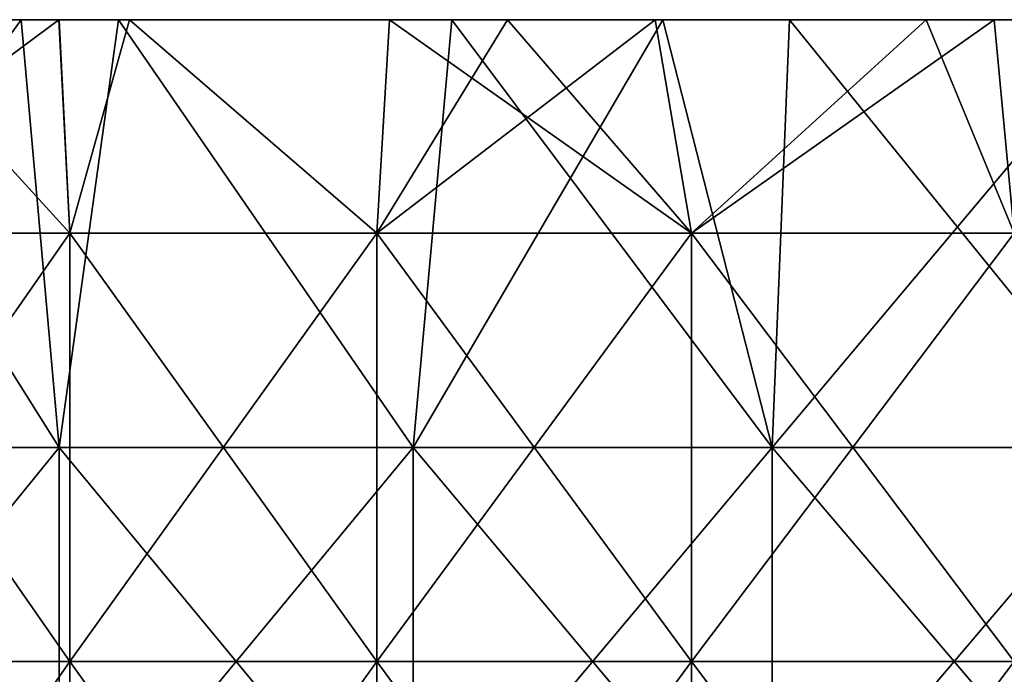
# Model space of a CAD drawing. Header units: inches. Extents: x -4.75 to 4.5, y 0 to 1.88.
# Tile 102 of 256: x -2.04 to -1.85, y 1.6 to 1.72. Entities that reach past the tile are written whole.
import ezdxf

# ---------------------------------------------------------------- set-up
doc = ezdxf.new("R2010")
doc.units = ezdxf.units.IN
doc.header["$LTSCALE"] = 101.851852
doc.header["$MEASUREMENT"] = 0
for name, color, linetype in [('11', 7, 'CONTINUOUS'), ('12', 7, 'CONTINUOUS'), ('90', 7, 'CONTINUOUS')]:
    doc.layers.add(name, color=color, linetype=linetype)

msp = doc.modelspace()

# ---------------------------------------------------------------- linework, layer by layer
at = {"layer": '11', "color": 13, "linetype": 'Continuous', "true_color": 0xd67263}
for points in [[(-2.06372, 1.7235, 2.00739), (-2.02932, 1.7235, 2.04214), (-2.08312, 1.68354, 1.98728), (-2.06372, 1.7235, 2.00739)], [(-2.08312, 1.68354, 1.98728), (-2.02932, 1.7235, 2.04214), (-2.02727, 1.68354, 2.04422), (-2.08312, 1.68354, 1.98728)], [(-2.02727, 1.68354, -2.04422), (-2.06372, 1.7235, -2.00739), (-2.08312, 1.68354, -1.98728), (-2.02727, 1.68354, -2.04422)], [(-2.02931, 1.7235, -2.04215), (-2.06372, 1.7235, -2.00739), (-2.02727, 1.68354, -2.04422), (-2.02931, 1.7235, -2.04215)], [(-2.02932, 1.7235, 2.04214), (-2.01615, 1.7235, 2.05514), (-2.02727, 1.68354, 2.04422), (-2.02932, 1.7235, 2.04214)], [(-2.01615, 1.7235, -2.05514), (-2.02931, 1.7235, -2.04215), (-2.02727, 1.68354, -2.04422), (-2.01615, 1.7235, -2.05514)], [(-2.02727, 1.68354, 2.04422), (-2.01615, 1.7235, 2.05514), (-1.96986, 1.68354, 2.09959), (-2.02727, 1.68354, 2.04422)], [(-1.96986, 1.68354, -2.09959), (-2.01615, 1.7235, -2.05514), (-2.02727, 1.68354, -2.04422), (-1.96986, 1.68354, -2.09959)], [(-2.01615, 1.7235, 2.05514), (-1.96746, 1.7235, 2.1018), (-1.96986, 1.68354, 2.09959), (-2.01615, 1.7235, 2.05514)], [(-1.96746, 1.7235, -2.1018), (-2.01615, 1.7235, -2.05514), (-1.96986, 1.68354, -2.09959), (-1.96746, 1.7235, -2.1018)], [(-1.94537, 1.7235, 2.12227), (-1.91774, 1.7235, 2.14728), (-1.96986, 1.68354, 2.09959), (-1.94537, 1.7235, 2.12227)], [(-1.96986, 1.68354, 2.09959), (-1.91774, 1.7235, 2.14728), (-1.91095, 1.68354, 2.15335), (-1.96986, 1.68354, 2.09959)], [(-1.96746, 1.7235, 2.1018), (-1.94537, 1.7235, 2.12227), (-1.96986, 1.68354, 2.09959), (-1.96746, 1.7235, 2.1018)], [(-1.91095, 1.68354, -2.15335), (-1.96746, 1.7235, -2.1018), (-1.96986, 1.68354, -2.09959), (-1.91095, 1.68354, -2.15335)], [(-1.94537, 1.7235, -2.12227), (-1.96746, 1.7235, -2.1018), (-1.91095, 1.68354, -2.15335), (-1.94537, 1.7235, -2.12227)], [(-1.91774, 1.7235, -2.14728), (-1.94537, 1.7235, -2.12227), (-1.91095, 1.68354, -2.15335), (-1.91774, 1.7235, -2.14728)], [(-1.91774, 1.7235, 2.14728), (-1.86706, 1.7235, 2.19151), (-1.91095, 1.68354, 2.15335), (-1.91774, 1.7235, 2.14728)], [(-1.86706, 1.7235, -2.19151), (-1.91774, 1.7235, -2.14728), (-1.91095, 1.68354, -2.15335), (-1.86706, 1.7235, -2.19151)], [(-1.86706, 1.7235, 2.19151), (-1.8543, 1.7235, 2.20232), (-1.91095, 1.68354, 2.15335), (-1.86706, 1.7235, 2.19151)], [(-1.91095, 1.68354, 2.15335), (-1.8543, 1.7235, 2.20232), (-1.85057, 1.68354, 2.20546), (-1.91095, 1.68354, 2.15335)], [(-1.85057, 1.68354, -2.20546), (-1.86706, 1.7235, -2.19151), (-1.91095, 1.68354, -2.15335), (-1.85057, 1.68354, -2.20546)], [(-1.8543, 1.7235, -2.20232), (-1.86706, 1.7235, -2.19151), (-1.85057, 1.68354, -2.20546), (-1.8543, 1.7235, -2.20232)], [(-1.8543, 1.7235, 2.20232), (-1.81546, 1.7235, 2.23444), (-1.85057, 1.68354, 2.20546), (-1.8543, 1.7235, 2.20232)], [(-1.81546, 1.7235, -2.23444), (-1.8543, 1.7235, -2.20232), (-1.85057, 1.68354, -2.20546), (-1.81546, 1.7235, -2.23444)], [(-2.02727, 1.68354, -2.04422), (-2.08312, 1.68354, -1.98728), (-2.02727, 1.60346, -2.04422), (-2.02727, 1.68354, -2.04422)], [(-2.02727, 1.60346, -2.04422), (-2.08312, 1.68354, -1.98728), (-2.08312, 1.60346, -1.98728), (-2.02727, 1.60346, -2.04422)], [(-2.08312, 1.68354, 1.98728), (-2.02727, 1.68354, 2.04422), (-2.08312, 1.60346, 1.98728), (-2.08312, 1.68354, 1.98728)], [(-2.08312, 1.60346, 1.98728), (-2.02727, 1.68354, 2.04422), (-2.02727, 1.60346, 2.04422), (-2.08312, 1.60346, 1.98728)], [(-1.96986, 1.68354, -2.09959), (-2.02727, 1.68354, -2.04422), (-1.96986, 1.60346, -2.09959), (-1.96986, 1.68354, -2.09959)], [(-1.96986, 1.60346, -2.09959), (-2.02727, 1.68354, -2.04422), (-2.02727, 1.60346, -2.04422), (-1.96986, 1.60346, -2.09959)], [(-2.02727, 1.68354, 2.04422), (-1.96986, 1.68354, 2.09959), (-2.02727, 1.60346, 2.04422), (-2.02727, 1.68354, 2.04422)], [(-2.02727, 1.60346, 2.04422), (-1.96986, 1.68354, 2.09959), (-1.96986, 1.60346, 2.09959), (-2.02727, 1.60346, 2.04422)], [(-1.91095, 1.68354, -2.15335), (-1.96986, 1.68354, -2.09959), (-1.91095, 1.60346, -2.15335), (-1.91095, 1.68354, -2.15335)], [(-1.91095, 1.60346, -2.15335), (-1.96986, 1.68354, -2.09959), (-1.96986, 1.60346, -2.09959), (-1.91095, 1.60346, -2.15335)], [(-1.96986, 1.68354, 2.09959), (-1.91095, 1.68354, 2.15335), (-1.96986, 1.60346, 2.09959), (-1.96986, 1.68354, 2.09959)], [(-1.96986, 1.60346, 2.09959), (-1.91095, 1.68354, 2.15335), (-1.91095, 1.60346, 2.15335), (-1.96986, 1.60346, 2.09959)], [(-1.85057, 1.68354, -2.20546), (-1.91095, 1.68354, -2.15335), (-1.85057, 1.60346, -2.20546), (-1.85057, 1.68354, -2.20546)], [(-1.85057, 1.60346, -2.20546), (-1.91095, 1.68354, -2.15335), (-1.91095, 1.60346, -2.15335), (-1.85057, 1.60346, -2.20546)], [(-1.91095, 1.68354, 2.15335), (-1.85057, 1.68354, 2.20546), (-1.91095, 1.60346, 2.15335), (-1.91095, 1.68354, 2.15335)], [(-1.91095, 1.60346, 2.15335), (-1.85057, 1.68354, 2.20546), (-1.85057, 1.60346, 2.20546), (-1.91095, 1.60346, 2.15335)], [(-2.02727, 1.52338, 2.04422), (-2.08312, 1.52338, 1.98728), (-2.02727, 1.60346, 2.04422), (-2.02727, 1.52338, 2.04422)], [(-2.08312, 1.52338, 1.98728), (-2.08312, 1.60346, 1.98728), (-2.02727, 1.60346, 2.04422), (-2.08312, 1.52338, 1.98728)], [(-2.08312, 1.52338, -1.98728), (-2.02727, 1.52338, -2.04422), (-2.08312, 1.60346, -1.98728), (-2.08312, 1.52338, -1.98728)], [(-2.02727, 1.52338, -2.04422), (-2.02727, 1.60346, -2.04422), (-2.08312, 1.60346, -1.98728), (-2.02727, 1.52338, -2.04422)], [(-1.96986, 1.52338, 2.09959), (-2.02727, 1.52338, 2.04422), (-1.96986, 1.60346, 2.09959), (-1.96986, 1.52338, 2.09959)], [(-2.02727, 1.52338, 2.04422), (-2.02727, 1.60346, 2.04422), (-1.96986, 1.60346, 2.09959), (-2.02727, 1.52338, 2.04422)], [(-2.02727, 1.52338, -2.04422), (-1.96986, 1.52338, -2.09959), (-2.02727, 1.60346, -2.04422), (-2.02727, 1.52338, -2.04422)], [(-1.96986, 1.52338, -2.09959), (-1.96986, 1.60346, -2.09959), (-2.02727, 1.60346, -2.04422), (-1.96986, 1.52338, -2.09959)], [(-1.91095, 1.52338, 2.15335), (-1.96986, 1.52338, 2.09959), (-1.91095, 1.60346, 2.15335), (-1.91095, 1.52338, 2.15335)], [(-1.96986, 1.52338, 2.09959), (-1.96986, 1.60346, 2.09959), (-1.91095, 1.60346, 2.15335), (-1.96986, 1.52338, 2.09959)], [(-1.96986, 1.52338, -2.09959), (-1.91095, 1.52338, -2.15335), (-1.96986, 1.60346, -2.09959), (-1.96986, 1.52338, -2.09959)], [(-1.91095, 1.52338, -2.15335), (-1.91095, 1.60346, -2.15335), (-1.96986, 1.60346, -2.09959), (-1.91095, 1.52338, -2.15335)], [(-1.85057, 1.52338, 2.20546), (-1.91095, 1.52338, 2.15335), (-1.85057, 1.60346, 2.20546), (-1.85057, 1.52338, 2.20546)], [(-1.91095, 1.52338, 2.15335), (-1.91095, 1.60346, 2.15335), (-1.85057, 1.60346, 2.20546), (-1.91095, 1.52338, 2.15335)], [(-1.91095, 1.52338, -2.15335), (-1.85057, 1.52338, -2.20546), (-1.91095, 1.60346, -2.15335), (-1.91095, 1.52338, -2.15335)], [(-1.85057, 1.52338, -2.20546), (-1.85057, 1.60346, -2.20546), (-1.91095, 1.60346, -2.15335), (-1.85057, 1.52338, -2.20546)]]:
    msp.add_3dface(points, dxfattribs=at)
at = {"layer": '12', "color": 13, "linetype": 'Continuous', "true_color": 0xd67263}
for points in [[(-2.0796, 1.7235, -2.8925), (-2.03641, 1.7235, -2.92305), (-2.09444, 1.6435, -2.8818), (-2.0796, 1.7235, -2.8925)], [(-2.09444, 1.6435, -2.8818), (-2.03641, 1.7235, -2.92305), (-2.02926, 1.6435, -2.92806), (-2.09444, 1.6435, -2.8818)], [(-2.02926, 1.6435, 2.92806), (-2.0796, 1.7235, 2.8925), (-2.09444, 1.6435, 2.8818), (-2.02926, 1.6435, 2.92806)], [(-2.03642, 1.7235, 2.92305), (-2.0796, 1.7235, 2.8925), (-2.02926, 1.6435, 2.92806), (-2.03642, 1.7235, 2.92305)], [(-2.01817, 1.7235, 2.93567), (-2.03642, 1.7235, 2.92305), (-2.02926, 1.6435, 2.92806), (-2.01817, 1.7235, 2.93567)], [(-2.03641, 1.7235, -2.92305), (-2.01817, 1.7235, -2.93567), (-2.02926, 1.6435, -2.92806), (-2.03641, 1.7235, -2.92305)], [(-2.02926, 1.6435, -2.92806), (-2.01817, 1.7235, -2.93567), (-1.96306, 1.6435, -2.97285), (-2.02926, 1.6435, -2.92806)], [(-1.96306, 1.6435, 2.97285), (-2.01817, 1.7235, 2.93567), (-2.02926, 1.6435, 2.92806), (-1.96306, 1.6435, 2.97285)], [(-2.01817, 1.7235, -2.93567), (-1.95582, 1.7235, -2.97758), (-1.96306, 1.6435, -2.97285), (-2.01817, 1.7235, -2.93567)], [(-1.95582, 1.7235, 2.97758), (-2.01817, 1.7235, 2.93567), (-1.96306, 1.6435, 2.97285), (-1.95582, 1.7235, 2.97758)], [(-1.95582, 1.7235, -2.97758), (-1.91631, 1.7235, -3.00316), (-1.96306, 1.6435, -2.97285), (-1.95582, 1.7235, -2.97758)], [(-1.96306, 1.6435, -2.97285), (-1.91631, 1.7235, -3.00316), (-1.89587, 1.6435, -3.01614), (-1.96306, 1.6435, -2.97285)], [(-1.89587, 1.6435, 3.01614), (-1.95582, 1.7235, 2.97758), (-1.96306, 1.6435, 2.97285), (-1.89587, 1.6435, 3.01614)], [(-1.91631, 1.7235, 3.00316), (-1.95582, 1.7235, 2.97758), (-1.89587, 1.6435, 3.01614), (-1.91631, 1.7235, 3.00316)], [(-1.91631, 1.7235, -3.00316), (-1.89262, 1.7235, -3.01815), (-1.89587, 1.6435, -3.01614), (-1.91631, 1.7235, -3.00316)], [(-1.89262, 1.7235, 3.01815), (-1.91631, 1.7235, 3.00316), (-1.89587, 1.6435, 3.01614), (-1.89262, 1.7235, 3.01815)], [(-1.89262, 1.7235, -3.01815), (-1.82865, 1.7235, -3.05735), (-1.89587, 1.6435, -3.01614), (-1.89262, 1.7235, -3.01815)], [(-1.89587, 1.6435, -3.01614), (-1.82865, 1.7235, -3.05735), (-1.82773, 1.6435, -3.05791), (-1.89587, 1.6435, -3.01614)], [(-1.82773, 1.6435, 3.05791), (-1.89262, 1.7235, 3.01815), (-1.89587, 1.6435, 3.01614), (-1.82773, 1.6435, 3.05791)], [(-1.82865, 1.7235, 3.05735), (-1.89262, 1.7235, 3.01815), (-1.82773, 1.6435, 3.05791), (-1.82865, 1.7235, 3.05735)], [(-2.02926, 1.6435, 2.92806), (-2.09444, 1.6435, 2.8818), (-2.02926, 1.56342, 2.92806), (-2.02926, 1.6435, 2.92806)], [(-2.02926, 1.56342, 2.92806), (-2.09444, 1.6435, 2.8818), (-2.09444, 1.56342, 2.8818), (-2.02926, 1.56342, 2.92806)], [(-2.09444, 1.6435, -2.8818), (-2.02926, 1.6435, -2.92806), (-2.09444, 1.56342, -2.8818), (-2.09444, 1.6435, -2.8818)], [(-2.09444, 1.56342, -2.8818), (-2.02926, 1.6435, -2.92806), (-2.02926, 1.56342, -2.92806), (-2.09444, 1.56342, -2.8818)], [(-1.96306, 1.6435, 2.97285), (-2.02926, 1.6435, 2.92806), (-1.96306, 1.56342, 2.97285), (-1.96306, 1.6435, 2.97285)], [(-1.96306, 1.56342, 2.97285), (-2.02926, 1.6435, 2.92806), (-2.02926, 1.56342, 2.92806), (-1.96306, 1.56342, 2.97285)], [(-2.02926, 1.6435, -2.92806), (-1.96306, 1.6435, -2.97285), (-2.02926, 1.56342, -2.92806), (-2.02926, 1.6435, -2.92806)], [(-2.02926, 1.56342, -2.92806), (-1.96306, 1.6435, -2.97285), (-1.96306, 1.56342, -2.97285), (-2.02926, 1.56342, -2.92806)], [(-1.89587, 1.6435, 3.01614), (-1.96306, 1.6435, 2.97285), (-1.89587, 1.56342, 3.01614), (-1.89587, 1.6435, 3.01614)], [(-1.89587, 1.56342, 3.01614), (-1.96306, 1.6435, 2.97285), (-1.96306, 1.56342, 2.97285), (-1.89587, 1.56342, 3.01614)], [(-1.96306, 1.6435, -2.97285), (-1.89587, 1.6435, -3.01614), (-1.96306, 1.56342, -2.97285), (-1.96306, 1.6435, -2.97285)], [(-1.96306, 1.56342, -2.97285), (-1.89587, 1.6435, -3.01614), (-1.89587, 1.56342, -3.01614), (-1.96306, 1.56342, -2.97285)], [(-1.82773, 1.6435, 3.05791), (-1.89587, 1.6435, 3.01614), (-1.82773, 1.56342, 3.05791), (-1.82773, 1.6435, 3.05791)], [(-1.82773, 1.56342, 3.05791), (-1.89587, 1.6435, 3.01614), (-1.89587, 1.56342, 3.01614), (-1.82773, 1.56342, 3.05791)], [(-1.89587, 1.6435, -3.01614), (-1.82773, 1.6435, -3.05791), (-1.89587, 1.56342, -3.01614), (-1.89587, 1.6435, -3.01614)], [(-1.89587, 1.56342, -3.01614), (-1.82773, 1.6435, -3.05791), (-1.82773, 1.56342, -3.05791), (-1.89587, 1.56342, -3.01614)]]:
    msp.add_3dface(points, dxfattribs=at)
at = {"layer": '90', "color": 13, "linetype": 'Continuous', "true_color": 0xd67263}
for points in [[(-2.02932, 1.7235, 2.04214), (-2.06372, 1.7235, 2.00739), (-2.10336, 1.7235, 2.04204), (-2.02932, 1.7235, 2.04214)], [(-2.09792, 1.7235, 2.12212), (-2.02932, 1.7235, 2.04214), (-2.10336, 1.7235, 2.04204), (-2.09792, 1.7235, 2.12212)], [(-2.06372, 1.7235, -2.00739), (-2.02931, 1.7235, -2.04215), (-2.10336, 1.7235, -2.04204), (-2.06372, 1.7235, -2.00739)], [(-2.10336, 1.7235, -2.04204), (-2.02931, 1.7235, -2.04215), (-2.09792, 1.7235, -2.12212), (-2.10336, 1.7235, -2.04204)], [(-2.02932, 1.7235, 2.04214), (-2.09792, 1.7235, 2.12212), (-2.02158, 1.7235, 2.12212), (-2.02932, 1.7235, 2.04214)], [(-2.09792, 1.7235, -2.12212), (-2.02931, 1.7235, -2.04215), (-2.02158, 1.7235, -2.12212), (-2.09792, 1.7235, -2.12212)], [(-2.09792, 1.7235, 2.12212), (-2.09067, 1.7235, 2.2022), (-2.02158, 1.7235, 2.12212), (-2.09792, 1.7235, 2.12212)], [(-2.09792, 1.7235, -2.12212), (-2.02158, 1.7235, -2.12212), (-2.09067, 1.7235, -2.2022), (-2.09792, 1.7235, -2.12212)], [(-2.09067, 1.7235, 2.2022), (-2.05648, 1.7235, 2.28228), (-2.01185, 1.7235, 2.2022), (-2.09067, 1.7235, 2.2022)], [(-2.09067, 1.7235, 2.2022), (-2.01185, 1.7235, 2.2022), (-2.02158, 1.7235, 2.12212), (-2.09067, 1.7235, 2.2022)], [(-2.09067, 1.7235, -2.2022), (-2.02158, 1.7235, -2.12212), (-2.01185, 1.7235, -2.2022), (-2.09067, 1.7235, -2.2022)], [(-2.09067, 1.7235, -2.2022), (-2.01185, 1.7235, -2.2022), (-2.05648, 1.7235, -2.28228), (-2.09067, 1.7235, -2.2022)], [(-2.08904, 1.7235, 2.76276), (-2.0699, 1.7235, 2.84284), (-2.00908, 1.7235, 2.76276), (-2.08904, 1.7235, 2.76276)], [(-2.08904, 1.7235, 2.76276), (-2.00908, 1.7235, 2.76276), (-2.03801, 1.7235, 2.68268), (-2.08904, 1.7235, 2.76276)], [(-2.08903, 1.7235, -2.76276), (-2.038, 1.7235, -2.68268), (-2.00907, 1.7235, -2.76276), (-2.08903, 1.7235, -2.76276)], [(-2.08903, 1.7235, -2.76276), (-2.00907, 1.7235, -2.76276), (-2.06727, 1.7235, -2.84284), (-2.08903, 1.7235, -2.76276)], [(-2.03641, 1.7235, -2.92305), (-2.0796, 1.7235, -2.8925), (-2.06727, 1.7235, -2.84284), (-2.03641, 1.7235, -2.92305)], [(-2.0796, 1.7235, 2.8925), (-2.03642, 1.7235, 2.92305), (-2.0699, 1.7235, 2.84284), (-2.0796, 1.7235, 2.8925)], [(-2.0699, 1.7235, 2.84284), (-2.03642, 1.7235, 2.92305), (-1.99293, 1.7235, 2.84284), (-2.0699, 1.7235, 2.84284)], [(-2.0699, 1.7235, 2.84284), (-1.99293, 1.7235, 2.84284), (-2.00908, 1.7235, 2.76276), (-2.0699, 1.7235, 2.84284)], [(-2.03641, 1.7235, -2.92305), (-2.06727, 1.7235, -2.84284), (-1.98767, 1.7235, -2.84284), (-2.03641, 1.7235, -2.92305)], [(-2.06727, 1.7235, -2.84284), (-2.00907, 1.7235, -2.76276), (-1.98767, 1.7235, -2.84284), (-2.06727, 1.7235, -2.84284)], [(-2.0641, 1.7235, 2.52252), (-2.05689, 1.7235, 2.6026), (-1.98889, 1.7235, 2.52252), (-2.0641, 1.7235, 2.52252)], [(-2.0641, 1.7235, 2.52252), (-1.98889, 1.7235, 2.52252), (-2.05858, 1.7235, 2.44244), (-2.0641, 1.7235, 2.52252)], [(-2.0641, 1.7235, -2.52252), (-2.05858, 1.7235, -2.44244), (-1.98889, 1.7235, -2.52252), (-2.0641, 1.7235, -2.52252)], [(-2.0641, 1.7235, -2.52252), (-1.98889, 1.7235, -2.52252), (-2.05689, 1.7235, -2.6026), (-2.0641, 1.7235, -2.52252)], [(-2.05858, 1.7235, 2.44244), (-1.98889, 1.7235, 2.52252), (-1.98219, 1.7235, 2.44244), (-2.05858, 1.7235, 2.44244)], [(-2.05858, 1.7235, 2.44244), (-1.98219, 1.7235, 2.44244), (-2.03801, 1.7235, 2.36236), (-2.05858, 1.7235, 2.44244)], [(-2.05858, 1.7235, -2.44244), (-2.03801, 1.7235, -2.36236), (-1.98219, 1.7235, -2.44244), (-2.05858, 1.7235, -2.44244)], [(-2.05858, 1.7235, -2.44244), (-1.98219, 1.7235, -2.44244), (-1.98889, 1.7235, -2.52252), (-2.05858, 1.7235, -2.44244)], [(-2.05689, 1.7235, 2.6026), (-2.03801, 1.7235, 2.68268), (-1.98176, 1.7235, 2.6026), (-2.05689, 1.7235, 2.6026)], [(-2.05689, 1.7235, 2.6026), (-1.98176, 1.7235, 2.6026), (-1.98889, 1.7235, 2.52252), (-2.05689, 1.7235, 2.6026)], [(-2.05689, 1.7235, -2.6026), (-1.98889, 1.7235, -2.52252), (-1.98176, 1.7235, -2.6026), (-2.05689, 1.7235, -2.6026)], [(-2.05689, 1.7235, -2.6026), (-1.98176, 1.7235, -2.6026), (-2.038, 1.7235, -2.68268), (-2.05689, 1.7235, -2.6026)], [(-2.05648, 1.7235, 2.28228), (-2.03801, 1.7235, 2.36236), (-1.98105, 1.7235, 2.28228), (-2.05648, 1.7235, 2.28228)], [(-2.05648, 1.7235, 2.28228), (-1.98105, 1.7235, 2.28228), (-2.01185, 1.7235, 2.2022), (-2.05648, 1.7235, 2.28228)], [(-2.05648, 1.7235, -2.28228), (-2.01185, 1.7235, -2.2022), (-1.98105, 1.7235, -2.28228), (-2.05648, 1.7235, -2.28228)], [(-2.05648, 1.7235, -2.28228), (-1.98105, 1.7235, -2.28228), (-2.03801, 1.7235, -2.36236), (-2.05648, 1.7235, -2.28228)], [(-2.03801, 1.7235, 2.68268), (-2.00908, 1.7235, 2.76276), (-1.96158, 1.7235, 2.68268), (-2.03801, 1.7235, 2.68268)], [(-2.03801, 1.7235, 2.68268), (-1.96158, 1.7235, 2.68268), (-1.98176, 1.7235, 2.6026), (-2.03801, 1.7235, 2.68268)], [(-2.03801, 1.7235, 2.36236), (-1.98219, 1.7235, 2.44244), (-1.95948, 1.7235, 2.36236), (-2.03801, 1.7235, 2.36236)], [(-2.03801, 1.7235, 2.36236), (-1.95948, 1.7235, 2.36236), (-1.98105, 1.7235, 2.28228), (-2.03801, 1.7235, 2.36236)], [(-2.03801, 1.7235, -2.36236), (-1.98105, 1.7235, -2.28228), (-1.95947, 1.7235, -2.36236), (-2.03801, 1.7235, -2.36236)], [(-2.03801, 1.7235, -2.36236), (-1.95947, 1.7235, -2.36236), (-1.98219, 1.7235, -2.44244), (-2.03801, 1.7235, -2.36236)], [(-2.038, 1.7235, -2.68268), (-1.98176, 1.7235, -2.6026), (-1.96157, 1.7235, -2.68268), (-2.038, 1.7235, -2.68268)], [(-2.038, 1.7235, -2.68268), (-1.96157, 1.7235, -2.68268), (-2.00907, 1.7235, -2.76276), (-2.038, 1.7235, -2.68268)], [(-2.03642, 1.7235, 2.92305), (-2.01817, 1.7235, 2.93567), (-1.96101, 1.7235, 2.92292), (-2.03642, 1.7235, 2.92305)], [(-2.03642, 1.7235, 2.92305), (-1.96101, 1.7235, 2.92292), (-1.99293, 1.7235, 2.84284), (-2.03642, 1.7235, 2.92305)], [(-2.01817, 1.7235, -2.93567), (-2.03641, 1.7235, -2.92305), (-1.96366, 1.7235, -2.92292), (-2.01817, 1.7235, -2.93567)], [(-2.03641, 1.7235, -2.92305), (-1.98767, 1.7235, -2.84284), (-1.96366, 1.7235, -2.92292), (-2.03641, 1.7235, -2.92305)], [(-2.01615, 1.7235, 2.05514), (-2.02932, 1.7235, 2.04214), (-2.02158, 1.7235, 2.12212), (-2.01615, 1.7235, 2.05514)], [(-2.02931, 1.7235, -2.04215), (-2.01615, 1.7235, -2.05514), (-2.02158, 1.7235, -2.12212), (-2.02931, 1.7235, -2.04215)], [(-1.94537, 1.7235, 2.12227), (-1.96746, 1.7235, 2.1018), (-2.02158, 1.7235, 2.12212), (-1.94537, 1.7235, 2.12227)], [(-2.01185, 1.7235, 2.2022), (-1.94537, 1.7235, 2.12227), (-2.02158, 1.7235, 2.12212), (-2.01185, 1.7235, 2.2022)], [(-1.96746, 1.7235, 2.1018), (-2.01615, 1.7235, 2.05514), (-2.02158, 1.7235, 2.12212), (-1.96746, 1.7235, 2.1018)], [(-2.01615, 1.7235, -2.05514), (-1.96746, 1.7235, -2.1018), (-2.02158, 1.7235, -2.12212), (-2.01615, 1.7235, -2.05514)], [(-1.96746, 1.7235, -2.1018), (-1.94537, 1.7235, -2.12227), (-2.02158, 1.7235, -2.12212), (-1.96746, 1.7235, -2.1018)], [(-2.02158, 1.7235, -2.12212), (-1.94537, 1.7235, -2.12227), (-2.01185, 1.7235, -2.2022), (-2.02158, 1.7235, -2.12212)], [(-1.95582, 1.7235, -2.97758), (-2.01817, 1.7235, -2.93567), (-1.96366, 1.7235, -2.92292), (-1.95582, 1.7235, -2.97758)], [(-2.01817, 1.7235, 2.93567), (-1.95582, 1.7235, 2.97758), (-1.96101, 1.7235, 2.92292), (-2.01817, 1.7235, 2.93567)], [(-1.94537, 1.7235, 2.12227), (-2.01185, 1.7235, 2.2022), (-1.93303, 1.7235, 2.2022), (-1.94537, 1.7235, 2.12227)], [(-2.01185, 1.7235, -2.2022), (-1.94537, 1.7235, -2.12227), (-1.93303, 1.7235, -2.2022), (-2.01185, 1.7235, -2.2022)], [(-2.01185, 1.7235, 2.2022), (-1.98105, 1.7235, 2.28228), (-1.93303, 1.7235, 2.2022), (-2.01185, 1.7235, 2.2022)], [(-2.01185, 1.7235, -2.2022), (-1.93303, 1.7235, -2.2022), (-1.98105, 1.7235, -2.28228), (-2.01185, 1.7235, -2.2022)], [(-2.00908, 1.7235, 2.76276), (-1.99293, 1.7235, 2.84284), (-1.92912, 1.7235, 2.76276), (-2.00908, 1.7235, 2.76276)], [(-2.00908, 1.7235, 2.76276), (-1.92912, 1.7235, 2.76276), (-1.96158, 1.7235, 2.68268), (-2.00908, 1.7235, 2.76276)], [(-2.00907, 1.7235, -2.76276), (-1.96157, 1.7235, -2.68268), (-1.92912, 1.7235, -2.76276), (-2.00907, 1.7235, -2.76276)], [(-2.00907, 1.7235, -2.76276), (-1.92912, 1.7235, -2.76276), (-1.98767, 1.7235, -2.84284), (-2.00907, 1.7235, -2.76276)], [(-1.99293, 1.7235, 2.84284), (-1.96101, 1.7235, 2.92292), (-1.91596, 1.7235, 2.84284), (-1.99293, 1.7235, 2.84284)], [(-1.99293, 1.7235, 2.84284), (-1.91596, 1.7235, 2.84284), (-1.92912, 1.7235, 2.76276), (-1.99293, 1.7235, 2.84284)], [(-1.98889, 1.7235, 2.52252), (-1.98176, 1.7235, 2.6026), (-1.91369, 1.7235, 2.52252), (-1.98889, 1.7235, 2.52252)], [(-1.98889, 1.7235, 2.52252), (-1.91369, 1.7235, 2.52252), (-1.98219, 1.7235, 2.44244), (-1.98889, 1.7235, 2.52252)], [(-1.98889, 1.7235, -2.52252), (-1.98219, 1.7235, -2.44244), (-1.91368, 1.7235, -2.52252), (-1.98889, 1.7235, -2.52252)], [(-1.98889, 1.7235, -2.52252), (-1.91368, 1.7235, -2.52252), (-1.98176, 1.7235, -2.6026), (-1.98889, 1.7235, -2.52252)], [(-1.98767, 1.7235, -2.84284), (-1.92912, 1.7235, -2.76276), (-1.90806, 1.7235, -2.84284), (-1.98767, 1.7235, -2.84284)], [(-1.98767, 1.7235, -2.84284), (-1.90806, 1.7235, -2.84284), (-1.96366, 1.7235, -2.92292), (-1.98767, 1.7235, -2.84284)], [(-1.98219, 1.7235, 2.44244), (-1.91369, 1.7235, 2.52252), (-1.9058, 1.7235, 2.44244), (-1.98219, 1.7235, 2.44244)], [(-1.98219, 1.7235, 2.44244), (-1.9058, 1.7235, 2.44244), (-1.95948, 1.7235, 2.36236), (-1.98219, 1.7235, 2.44244)], [(-1.98219, 1.7235, -2.44244), (-1.95947, 1.7235, -2.36236), (-1.9058, 1.7235, -2.44244), (-1.98219, 1.7235, -2.44244)], [(-1.98219, 1.7235, -2.44244), (-1.9058, 1.7235, -2.44244), (-1.91368, 1.7235, -2.52252), (-1.98219, 1.7235, -2.44244)], [(-1.98176, 1.7235, 2.6026), (-1.96158, 1.7235, 2.68268), (-1.90664, 1.7235, 2.6026), (-1.98176, 1.7235, 2.6026)], [(-1.98176, 1.7235, 2.6026), (-1.90664, 1.7235, 2.6026), (-1.91369, 1.7235, 2.52252), (-1.98176, 1.7235, 2.6026)], [(-1.98176, 1.7235, -2.6026), (-1.91368, 1.7235, -2.52252), (-1.90663, 1.7235, -2.6026), (-1.98176, 1.7235, -2.6026)], [(-1.98176, 1.7235, -2.6026), (-1.90663, 1.7235, -2.6026), (-1.96157, 1.7235, -2.68268), (-1.98176, 1.7235, -2.6026)], [(-1.98105, 1.7235, 2.28228), (-1.95948, 1.7235, 2.36236), (-1.90562, 1.7235, 2.28228), (-1.98105, 1.7235, 2.28228)], [(-1.98105, 1.7235, 2.28228), (-1.90562, 1.7235, 2.28228), (-1.93303, 1.7235, 2.2022), (-1.98105, 1.7235, 2.28228)], [(-1.98105, 1.7235, -2.28228), (-1.93303, 1.7235, -2.2022), (-1.90562, 1.7235, -2.28228), (-1.98105, 1.7235, -2.28228)], [(-1.98105, 1.7235, -2.28228), (-1.90562, 1.7235, -2.28228), (-1.95947, 1.7235, -2.36236), (-1.98105, 1.7235, -2.28228)], [(-1.95582, 1.7235, -2.97758), (-1.96366, 1.7235, -2.92292), (-1.89101, 1.7235, -2.92292), (-1.95582, 1.7235, -2.97758)], [(-1.96366, 1.7235, -2.92292), (-1.90806, 1.7235, -2.84284), (-1.89101, 1.7235, -2.92292), (-1.96366, 1.7235, -2.92292)], [(-1.96158, 1.7235, 2.68268), (-1.92912, 1.7235, 2.76276), (-1.88515, 1.7235, 2.68268), (-1.96158, 1.7235, 2.68268)], [(-1.96158, 1.7235, 2.68268), (-1.88515, 1.7235, 2.68268), (-1.90664, 1.7235, 2.6026), (-1.96158, 1.7235, 2.68268)], [(-1.96157, 1.7235, -2.68268), (-1.90663, 1.7235, -2.6026), (-1.88514, 1.7235, -2.68268), (-1.96157, 1.7235, -2.68268)], [(-1.96157, 1.7235, -2.68268), (-1.88514, 1.7235, -2.68268), (-1.92912, 1.7235, -2.76276), (-1.96157, 1.7235, -2.68268)], [(-1.95582, 1.7235, 2.97758), (-1.91631, 1.7235, 3.00316), (-1.96101, 1.7235, 2.92292), (-1.95582, 1.7235, 2.97758)], [(-1.91631, 1.7235, 3.00316), (-1.8857, 1.7235, 2.92292), (-1.96101, 1.7235, 2.92292), (-1.91631, 1.7235, 3.00316)], [(-1.96101, 1.7235, 2.92292), (-1.8857, 1.7235, 2.92292), (-1.91596, 1.7235, 2.84284), (-1.96101, 1.7235, 2.92292)], [(-1.95948, 1.7235, 2.36236), (-1.9058, 1.7235, 2.44244), (-1.88094, 1.7235, 2.36236), (-1.95948, 1.7235, 2.36236)], [(-1.95948, 1.7235, 2.36236), (-1.88094, 1.7235, 2.36236), (-1.90562, 1.7235, 2.28228), (-1.95948, 1.7235, 2.36236)], [(-1.95947, 1.7235, -2.36236), (-1.90562, 1.7235, -2.28228), (-1.88094, 1.7235, -2.36236), (-1.95947, 1.7235, -2.36236)], [(-1.95947, 1.7235, -2.36236), (-1.88094, 1.7235, -2.36236), (-1.9058, 1.7235, -2.44244), (-1.95947, 1.7235, -2.36236)], [(-1.91631, 1.7235, -3.00316), (-1.95582, 1.7235, -2.97758), (-1.89101, 1.7235, -2.92292), (-1.91631, 1.7235, -3.00316)], [(-1.91774, 1.7235, 2.14728), (-1.94537, 1.7235, 2.12227), (-1.93303, 1.7235, 2.2022), (-1.91774, 1.7235, 2.14728)], [(-1.94537, 1.7235, -2.12227), (-1.91774, 1.7235, -2.14728), (-1.93303, 1.7235, -2.2022), (-1.94537, 1.7235, -2.12227)], [(-1.8543, 1.7235, 2.20232), (-1.86706, 1.7235, 2.19151), (-1.93303, 1.7235, 2.2022), (-1.8543, 1.7235, 2.20232)], [(-1.90562, 1.7235, 2.28228), (-1.8543, 1.7235, 2.20232), (-1.93303, 1.7235, 2.2022), (-1.90562, 1.7235, 2.28228)], [(-1.86706, 1.7235, 2.19151), (-1.91774, 1.7235, 2.14728), (-1.93303, 1.7235, 2.2022), (-1.86706, 1.7235, 2.19151)], [(-1.91774, 1.7235, -2.14728), (-1.86706, 1.7235, -2.19151), (-1.93303, 1.7235, -2.2022), (-1.91774, 1.7235, -2.14728)], [(-1.86706, 1.7235, -2.19151), (-1.8543, 1.7235, -2.20232), (-1.93303, 1.7235, -2.2022), (-1.86706, 1.7235, -2.19151)], [(-1.93303, 1.7235, -2.2022), (-1.8543, 1.7235, -2.20232), (-1.90562, 1.7235, -2.28228), (-1.93303, 1.7235, -2.2022)], [(-1.92912, 1.7235, 2.76276), (-1.91596, 1.7235, 2.84284), (-1.84917, 1.7235, 2.76276), (-1.92912, 1.7235, 2.76276)], [(-1.92912, 1.7235, 2.76276), (-1.84917, 1.7235, 2.76276), (-1.88515, 1.7235, 2.68268), (-1.92912, 1.7235, 2.76276)], [(-1.92912, 1.7235, -2.76276), (-1.88514, 1.7235, -2.68268), (-1.84916, 1.7235, -2.76276), (-1.92912, 1.7235, -2.76276)], [(-1.92912, 1.7235, -2.76276), (-1.84916, 1.7235, -2.76276), (-1.90806, 1.7235, -2.84284), (-1.92912, 1.7235, -2.76276)], [(-1.89262, 1.7235, -3.01815), (-1.91631, 1.7235, -3.00316), (-1.8413, 1.7235, -3.003), (-1.89262, 1.7235, -3.01815)], [(-1.91631, 1.7235, -3.00316), (-1.89101, 1.7235, -2.92292), (-1.8413, 1.7235, -3.003), (-1.91631, 1.7235, -3.00316)], [(-1.91631, 1.7235, 3.00316), (-1.89262, 1.7235, 3.01815), (-1.83623, 1.7235, 3.003), (-1.91631, 1.7235, 3.00316)], [(-1.8857, 1.7235, 2.92292), (-1.91631, 1.7235, 3.00316), (-1.83623, 1.7235, 3.003), (-1.8857, 1.7235, 2.92292)], [(-1.91596, 1.7235, 2.84284), (-1.8857, 1.7235, 2.92292), (-1.83899, 1.7235, 2.84284), (-1.91596, 1.7235, 2.84284)], [(-1.91596, 1.7235, 2.84284), (-1.83899, 1.7235, 2.84284), (-1.84917, 1.7235, 2.76276), (-1.91596, 1.7235, 2.84284)], [(-1.91369, 1.7235, 2.52252), (-1.90664, 1.7235, 2.6026), (-1.83848, 1.7235, 2.52252), (-1.91369, 1.7235, 2.52252)], [(-1.91369, 1.7235, 2.52252), (-1.83848, 1.7235, 2.52252), (-1.9058, 1.7235, 2.44244), (-1.91369, 1.7235, 2.52252)], [(-1.91368, 1.7235, -2.52252), (-1.9058, 1.7235, -2.44244), (-1.83848, 1.7235, -2.52252), (-1.91368, 1.7235, -2.52252)], [(-1.91368, 1.7235, -2.52252), (-1.83848, 1.7235, -2.52252), (-1.90663, 1.7235, -2.6026), (-1.91368, 1.7235, -2.52252)], [(-1.90806, 1.7235, -2.84284), (-1.84916, 1.7235, -2.76276), (-1.82846, 1.7235, -2.84284), (-1.90806, 1.7235, -2.84284)], [(-1.90806, 1.7235, -2.84284), (-1.82846, 1.7235, -2.84284), (-1.89101, 1.7235, -2.92292), (-1.90806, 1.7235, -2.84284)], [(-1.90664, 1.7235, 2.6026), (-1.88515, 1.7235, 2.68268), (-1.83151, 1.7235, 2.6026), (-1.90664, 1.7235, 2.6026)], [(-1.90664, 1.7235, 2.6026), (-1.83151, 1.7235, 2.6026), (-1.83848, 1.7235, 2.52252), (-1.90664, 1.7235, 2.6026)], [(-1.90663, 1.7235, -2.6026), (-1.83848, 1.7235, -2.52252), (-1.8315, 1.7235, -2.6026), (-1.90663, 1.7235, -2.6026)], [(-1.90663, 1.7235, -2.6026), (-1.8315, 1.7235, -2.6026), (-1.88514, 1.7235, -2.68268), (-1.90663, 1.7235, -2.6026)], [(-1.9058, 1.7235, 2.44244), (-1.83848, 1.7235, 2.52252), (-1.82941, 1.7235, 2.44244), (-1.9058, 1.7235, 2.44244)], [(-1.9058, 1.7235, 2.44244), (-1.82941, 1.7235, 2.44244), (-1.88094, 1.7235, 2.36236), (-1.9058, 1.7235, 2.44244)], [(-1.9058, 1.7235, -2.44244), (-1.88094, 1.7235, -2.36236), (-1.82941, 1.7235, -2.44244), (-1.9058, 1.7235, -2.44244)], [(-1.9058, 1.7235, -2.44244), (-1.82941, 1.7235, -2.44244), (-1.83848, 1.7235, -2.52252), (-1.9058, 1.7235, -2.44244)], [(-1.8543, 1.7235, 2.20232), (-1.90562, 1.7235, 2.28228), (-1.83019, 1.7235, 2.28228), (-1.8543, 1.7235, 2.20232)], [(-1.90562, 1.7235, -2.28228), (-1.8543, 1.7235, -2.20232), (-1.83018, 1.7235, -2.28228), (-1.90562, 1.7235, -2.28228)], [(-1.90562, 1.7235, 2.28228), (-1.88094, 1.7235, 2.36236), (-1.83019, 1.7235, 2.28228), (-1.90562, 1.7235, 2.28228)], [(-1.90562, 1.7235, -2.28228), (-1.83018, 1.7235, -2.28228), (-1.88094, 1.7235, -2.36236), (-1.90562, 1.7235, -2.28228)], [(-1.82865, 1.7235, -3.05735), (-1.89262, 1.7235, -3.01815), (-1.8413, 1.7235, -3.003), (-1.82865, 1.7235, -3.05735)], [(-1.89262, 1.7235, 3.01815), (-1.82865, 1.7235, 3.05735), (-1.83623, 1.7235, 3.003), (-1.89262, 1.7235, 3.01815)], [(-1.89101, 1.7235, -2.92292), (-1.82846, 1.7235, -2.84284), (-1.81835, 1.7235, -2.92292), (-1.89101, 1.7235, -2.92292)], [(-1.89101, 1.7235, -2.92292), (-1.81835, 1.7235, -2.92292), (-1.8413, 1.7235, -3.003), (-1.89101, 1.7235, -2.92292)], [(-1.8857, 1.7235, 2.92292), (-1.8104, 1.7235, 2.92292), (-1.83899, 1.7235, 2.84284), (-1.8857, 1.7235, 2.92292)], [(-1.8104, 1.7235, 2.92292), (-1.8857, 1.7235, 2.92292), (-1.83623, 1.7235, 3.003), (-1.8104, 1.7235, 2.92292)], [(-1.88515, 1.7235, 2.68268), (-1.84917, 1.7235, 2.76276), (-1.80872, 1.7235, 2.68268), (-1.88515, 1.7235, 2.68268)], [(-1.88515, 1.7235, 2.68268), (-1.80872, 1.7235, 2.68268), (-1.83151, 1.7235, 2.6026), (-1.88515, 1.7235, 2.68268)], [(-1.88514, 1.7235, -2.68268), (-1.8315, 1.7235, -2.6026), (-1.80871, 1.7235, -2.68268), (-1.88514, 1.7235, -2.68268)], [(-1.88514, 1.7235, -2.68268), (-1.80871, 1.7235, -2.68268), (-1.84916, 1.7235, -2.76276), (-1.88514, 1.7235, -2.68268)], [(-1.88094, 1.7235, 2.36236), (-1.82941, 1.7235, 2.44244), (-1.80241, 1.7235, 2.36236), (-1.88094, 1.7235, 2.36236)], [(-1.88094, 1.7235, 2.36236), (-1.80241, 1.7235, 2.36236), (-1.83019, 1.7235, 2.28228), (-1.88094, 1.7235, 2.36236)], [(-1.88094, 1.7235, -2.36236), (-1.83018, 1.7235, -2.28228), (-1.8024, 1.7235, -2.36236), (-1.88094, 1.7235, -2.36236)], [(-1.88094, 1.7235, -2.36236), (-1.8024, 1.7235, -2.36236), (-1.82941, 1.7235, -2.44244), (-1.88094, 1.7235, -2.36236)], [(-1.81546, 1.7235, 2.23444), (-1.8543, 1.7235, 2.20232), (-1.83019, 1.7235, 2.28228), (-1.81546, 1.7235, 2.23444)], [(-1.8543, 1.7235, -2.20232), (-1.81546, 1.7235, -2.23444), (-1.83018, 1.7235, -2.28228), (-1.8543, 1.7235, -2.20232)]]:
    msp.add_3dface(points, dxfattribs=at)

doc.saveas('drawing.dxf')
